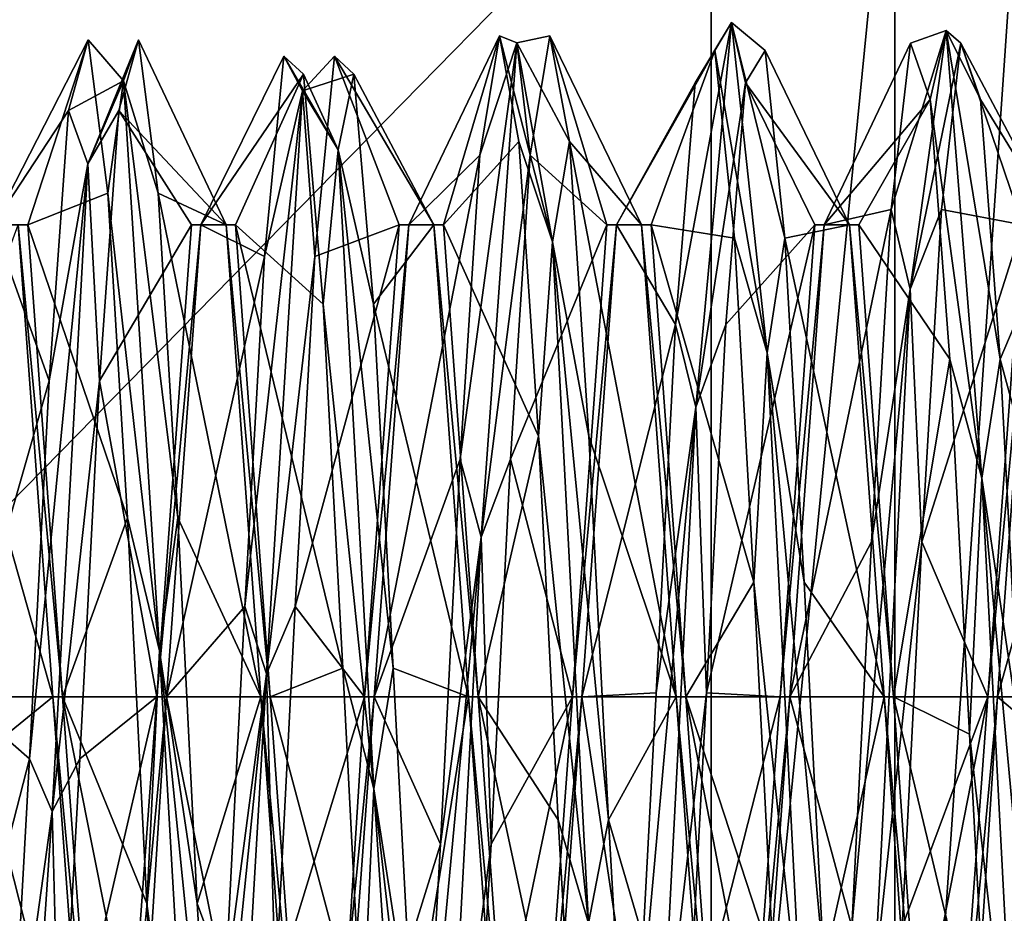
# Model space of a CAD drawing. Header units: millimetres. Extents: x -94 to 205, y -120 to 508.
# Tile 35 of 161: x -10.15 to -6.36, y -0.83 to 2.61. Entities that reach past the tile are written whole.
import ezdxf

# ---------------------------------------------------------------- set-up
doc = ezdxf.new("R2010")
doc.units = ezdxf.units.MM
doc.header["$LTSCALE"] = 65.185185
for name, color, linetype in [('24', 7, 'CONTINUOUS'), ('26', 7, 'CONTINUOUS'), ('769', 7, 'CONTINUOUS'), ('770', 7, 'CONTINUOUS'), ('771', 7, 'CONTINUOUS'), ('772', 7, 'CONTINUOUS'), ('773', 7, 'CONTINUOUS'), ('774', 7, 'CONTINUOUS'), ('776', 7, 'CONTINUOUS'), ('912', 7, 'CONTINUOUS'), ('913', 7, 'CONTINUOUS'), ('914', 7, 'CONTINUOUS'), ('915', 7, 'CONTINUOUS'), ('916', 7, 'CONTINUOUS'), ('917', 7, 'CONTINUOUS'), ('931', 7, 'CONTINUOUS'), ('932', 7, 'CONTINUOUS'), ('933', 7, 'CONTINUOUS'), ('934', 7, 'CONTINUOUS'), ('935', 7, 'CONTINUOUS')]:
    doc.layers.add(name, color=color, linetype=linetype)

msp = doc.modelspace()

# ---------------------------------------------------------------- linework, layer by layer
at = {"layer": '24', "linetype": 'CONTINUOUS'}
for points in [[(-23.5, 0, 71), (23.5, 0, 71), (19.0165, 13.8066, 71), (-23.5, 0, 71)], [(-19.0165, 13.8066, 71), (-23.5, 0, 71), (19.0165, 13.8066, 71), (-19.0165, 13.8066, 71)], [(-19.0165, -13.8066, 71), (23.5, 0, 71), (-23.5, 0, 71), (-19.0165, -13.8066, 71)], [(19.0165, -13.8066, 71), (23.5, 0, 71), (-19.0165, -13.8066, 71), (19.0165, -13.8066, 71)]]:
    msp.add_3dface(points, dxfattribs=at)
at = {"layer": '26', "linetype": 'CONTINUOUS'}
for points in [[(-6.7762, 3.6771, 43), (-6.2361, 4.1667, 43), (-6.7762, -3.6771, 43), (-6.7762, 3.6771, 43)], [(-6.7762, -3.6771, 43), (-6.2361, 4.1667, 43), (-6.2361, -4.1667, 43), (-6.7762, -3.6771, 43)], [(-7.4833, 3.5, 43), (-6.7762, 3.6771, 43), (-7.4833, -3.5, 43), (-7.4833, 3.5, 43)], [(-7.4833, -3.5, 43), (-6.7762, 3.6771, 43), (-6.7762, -3.6771, 43), (-7.4833, -3.5, 43)], [(-14.3483, 3.5, 43), (-7.4833, 3.5, 43), (-14.3483, -3.5, 43), (-14.3483, 3.5, 43)], [(-14.3483, -3.5, 43), (-7.4833, 3.5, 43), (-7.4833, -3.5, 43), (-14.3483, -3.5, 43)]]:
    msp.add_3dface(points, dxfattribs=at)
at = {"layer": '769', "linetype": 'CONTINUOUS'}
for points in [[(-9.9581, 2.259, 47.824), (-9.7464, 2.3728, 50.0629), (-9.8827, 2.5308, 49.2851), (-9.9581, 2.259, 47.824)], [(-9.7464, 2.3728, 50.0629), (-9.8841, 2.0537, 47.4055), (-9.6887, 2.5308, 49.2851), (-9.7464, 2.3728, 50.0629)], [(-9.6887, 2.5308, 49.2851), (-9.8841, 2.0537, 47.4055), (-9.7641, 2.259, 47.824), (-9.6887, 2.5308, 49.2851)], [(-9.8827, 2.5308, 49.2851), (-9.7464, 2.3728, 50.0629), (-9.8073, 1.9407, 50.6492), (-9.8827, 2.5308, 49.2851)], [(-9.6133, 1.9407, 50.6492), (-9.7464, 2.3728, 50.0629), (-9.6887, 2.5308, 49.2851), (-9.6133, 1.9407, 50.6492)], [(-9.8841, 2.0537, 47.4055), (-9.7464, 2.3728, 50.0629), (-9.9581, 2.259, 47.824), (-9.8841, 2.0537, 47.4055)], [(-9.7464, 2.3728, 50.0629), (-9.6087, 0.1774, 51.5939), (-9.8073, 1.9407, 50.6492), (-9.7464, 2.3728, 50.0629)], [(-9.6087, 0.1774, 51.5939), (-9.7464, 2.3728, 50.0629), (-9.5379, 0.6898, 51.4516), (-9.6087, 0.1774, 51.5939)], [(-9.5379, 0.6898, 51.4516), (-9.7464, 2.3728, 50.0629), (-9.6133, 1.9407, 50.6492), (-9.5379, 0.6898, 51.4516)], [(-10.0335, 1.218, 46.7634), (-9.8841, 2.0537, 47.4055), (-9.9581, 2.259, 47.824), (-10.0335, 1.218, 46.7634)], [(-9.7641, 2.259, 47.824), (-9.8841, 2.0537, 47.4055), (-9.8395, 1.218, 46.7634), (-9.7641, 2.259, 47.824)], [(-10.0217, -0.4418, 46.4378), (-9.8841, 2.0537, 47.4055), (-10.1089, -0.2378, 46.4643), (-10.0217, -0.4418, 46.4378)], [(-10.1089, -0.2378, 46.4643), (-9.8841, 2.0537, 47.4055), (-10.0335, 1.218, 46.7634), (-10.1089, -0.2378, 46.4643)], [(-9.8841, 2.0537, 47.4055), (-10.0217, -0.4418, 46.4378), (-9.8395, 1.218, 46.7634), (-9.8841, 2.0537, 47.4055)], [(-9.8073, 1.9407, 50.6492), (-9.6087, 0.1774, 51.5939), (-9.7319, 0.6898, 51.4516), (-9.8073, 1.9407, 50.6492)], [(-9.8395, 1.218, 46.7634), (-10.0217, -0.4418, 46.4378), (-9.9149, -0.2378, 46.4643), (-9.8395, 1.218, 46.7634)], [(-9.7319, 0.6898, 51.4516), (-9.6087, 0.1774, 51.5939), (-9.6565, -0.7961, 51.4192), (-9.7319, 0.6898, 51.4516)], [(-9.4625, -0.7961, 51.4192), (-9.6087, 0.1774, 51.5939), (-9.5379, 0.6898, 51.4516), (-9.4625, -0.7961, 51.4192)], [(-9.6087, 0.1774, 51.5939), (-9.471, -2.206, 50.3761), (-9.6565, -0.7961, 51.4192), (-9.6087, 0.1774, 51.5939)], [(-9.471, -2.206, 50.3761), (-9.6087, 0.1774, 51.5939), (-9.3871, -2.0108, 50.563), (-9.471, -2.206, 50.3761)], [(-9.3871, -2.0108, 50.563), (-9.6087, 0.1774, 51.5939), (-9.4625, -0.7961, 51.4192), (-9.3871, -2.0108, 50.563)], [(-10.1843, -1.6126, 47.0288), (-10.0217, -0.4418, 46.4378), (-10.1089, -0.2378, 46.4643), (-10.1843, -1.6126, 47.0288)], [(-9.9149, -0.2378, 46.4643), (-10.0217, -0.4418, 46.4378), (-9.9903, -1.6126, 47.0288), (-9.9149, -0.2378, 46.4643)], [(-10.1594, -2.4691, 48.1853), (-10.0217, -0.4418, 46.4378), (-10.1843, -1.6126, 47.0288), (-10.1594, -2.4691, 48.1853)], [(-10.0217, -0.4418, 46.4378), (-10.1594, -2.4691, 48.1853), (-9.9903, -1.6126, 47.0288), (-10.0217, -0.4418, 46.4378)], [(-9.6565, -0.7961, 51.4192), (-9.471, -2.206, 50.3761), (-9.5811, -2.0108, 50.563), (-9.6565, -0.7961, 51.4192)]]:
    msp.add_3dface(points, dxfattribs=at)
at = {"layer": '770', "linetype": 'CONTINUOUS'}
for points in [[(-9.9581, 2.259, 47.824), (-9.8827, 2.5308, 49.2851), (-10.2483, 1.8186, 47.9499), (-9.9581, 2.259, 47.824)], [(-10.2483, 1.8186, 47.9499), (-9.8827, 2.5308, 49.2851), (-10.115, 1.8186, 50.0501), (-10.2483, 1.8186, 47.9499)], [(-9.8827, 2.5308, 49.2851), (-9.8073, 1.9407, 50.6492), (-10.115, 1.8186, 50.0501), (-9.8827, 2.5308, 49.2851)], [(-10.0335, 1.218, 46.7634), (-9.9581, 2.259, 47.824), (-10.2483, 1.8186, 47.9499), (-10.0335, 1.218, 46.7634)], [(-9.8073, 1.9407, 50.6492), (-9.7319, 0.6898, 51.4516), (-10.115, 1.8186, 50.0501), (-9.8073, 1.9407, 50.6492)], [(-10.3816, 0, 46.9), (-10.0335, 1.218, 46.7634), (-10.2483, 1.8186, 47.9499), (-10.3816, 0, 46.9)], [(-10.115, 1.8186, 50.0501), (-9.7319, 0.6898, 51.4516), (-9.9816, 0, 51.1), (-10.115, 1.8186, 50.0501)], [(-10.1089, -0.2378, 46.4643), (-10.0335, 1.218, 46.7634), (-10.3816, 0, 46.9), (-10.1089, -0.2378, 46.4643)], [(-9.7319, 0.6898, 51.4516), (-9.6565, -0.7961, 51.4192), (-9.9816, 0, 51.1), (-9.7319, 0.6898, 51.4516)], [(-10.515, -1.8186, 47.9499), (-10.1089, -0.2378, 46.4643), (-10.3816, 0, 46.9), (-10.515, -1.8186, 47.9499)], [(-9.6565, -0.7961, 51.4192), (-9.5811, -2.0108, 50.563), (-9.9816, 0, 51.1), (-9.6565, -0.7961, 51.4192)], [(-9.9816, 0, 51.1), (-9.5811, -2.0108, 50.563), (-9.8483, -1.8187, 50.05), (-9.9816, 0, 51.1)], [(-10.1843, -1.6126, 47.0288), (-10.1089, -0.2378, 46.4643), (-10.515, -1.8186, 47.9499), (-10.1843, -1.6126, 47.0288)]]:
    msp.add_3dface(points, dxfattribs=at)
at = {"layer": '771', "linetype": 'CONTINUOUS'}
for points in [[(-9.6887, 2.5308, 49.2851), (-9.7641, 2.259, 47.824), (-9.3517, 1.8186, 50.0501), (-9.6887, 2.5308, 49.2851)], [(-9.6133, 1.9407, 50.6492), (-9.6887, 2.5308, 49.2851), (-9.3517, 1.8186, 50.0501), (-9.6133, 1.9407, 50.6492)], [(-9.7641, 2.259, 47.824), (-9.8395, 1.218, 46.7634), (-9.485, 1.8186, 47.9499), (-9.7641, 2.259, 47.824)], [(-9.3517, 1.8186, 50.0501), (-9.7641, 2.259, 47.824), (-9.485, 1.8186, 47.9499), (-9.3517, 1.8186, 50.0501)], [(-9.5379, 0.6898, 51.4516), (-9.6133, 1.9407, 50.6492), (-9.2184, 0, 51.1), (-9.5379, 0.6898, 51.4516)], [(-9.2184, 0, 51.1), (-9.6133, 1.9407, 50.6492), (-9.3517, 1.8186, 50.0501), (-9.2184, 0, 51.1)], [(-10.0184, 0, 51.1), (-10.3673, 1.2319, 51.229), (-10.1517, 1.8186, 50.0501), (-10.0184, 0, 51.1)], [(-9.485, 1.8186, 47.9499), (-9.8395, 1.218, 46.7634), (-9.6184, 0, 46.9), (-9.485, 1.8186, 47.9499)], [(-10.2919, -0.222, 51.5371), (-10.3673, 1.2319, 51.229), (-10.0184, 0, 51.1), (-10.2919, -0.222, 51.5371)], [(-9.8395, 1.218, 46.7634), (-9.9149, -0.2378, 46.4643), (-9.6184, 0, 46.9), (-9.8395, 1.218, 46.7634)], [(-9.4625, -0.7961, 51.4192), (-9.5379, 0.6898, 51.4516), (-9.2184, 0, 51.1), (-9.4625, -0.7961, 51.4192)], [(-9.885, -1.8186, 50.0501), (-10.2919, -0.222, 51.5371), (-10.0184, 0, 51.1), (-9.885, -1.8186, 50.0501)], [(-9.9149, -0.2378, 46.4643), (-9.9903, -1.6126, 47.0288), (-9.6184, 0, 46.9), (-9.9149, -0.2378, 46.4643)], [(-9.6184, 0, 46.9), (-9.9903, -1.6126, 47.0288), (-9.7517, -1.8186, 47.9499), (-9.6184, 0, 46.9)], [(-9.085, -1.8187, 50.05), (-9.4625, -0.7961, 51.4192), (-9.2184, 0, 51.1), (-9.085, -1.8187, 50.05)], [(-10.2165, -1.6003, 50.9812), (-10.2919, -0.222, 51.5371), (-9.885, -1.8186, 50.0501), (-10.2165, -1.6003, 50.9812)], [(-9.3871, -2.0108, 50.563), (-9.4625, -0.7961, 51.4192), (-9.085, -1.8187, 50.05), (-9.3871, -2.0108, 50.563)]]:
    msp.add_3dface(points, dxfattribs=at)
at = {"layer": '772', "linetype": 'CONTINUOUS'}
for points in [[(-7.5434, 1.1167, 46.652), (-7.4057, 2.5973, 48.8817), (-7.6208, 1.4347, 46.8957), (-7.5434, 1.1167, 46.652)], [(-7.6208, 1.4347, 46.8957), (-7.4057, 2.5973, 48.8817), (-7.5454, 2.3649, 48.0548), (-7.6208, 1.4347, 46.8957)], [(-7.5454, 2.3649, 48.0548), (-7.4057, 2.5973, 48.8817), (-7.47, 2.4898, 49.5357), (-7.5454, 2.3649, 48.0548)], [(-7.4057, 2.5973, 48.8817), (-7.5434, 1.1167, 46.652), (-7.3514, 2.3649, 48.0548), (-7.4057, 2.5973, 48.8817)], [(-7.4057, 2.5973, 48.8817), (-7.268, 1.3255, 51.2367), (-7.47, 2.4898, 49.5357), (-7.4057, 2.5973, 48.8817)], [(-7.268, 1.3255, 51.2367), (-7.4057, 2.5973, 48.8817), (-7.2006, 1.7669, 50.8342), (-7.268, 1.3255, 51.2367)], [(-7.2006, 1.7669, 50.8342), (-7.4057, 2.5973, 48.8817), (-7.276, 2.4898, 49.5357), (-7.2006, 1.7669, 50.8342)], [(-7.276, 2.4898, 49.5357), (-7.4057, 2.5973, 48.8817), (-7.3514, 2.3649, 48.0548), (-7.276, 2.4898, 49.5357)], [(-8.3748, 2.0862, 47.5392), (-8.2318, 2.5189, 48.3557), (-8.2994, 2.5463, 48.9524), (-8.3748, 2.0862, 47.5392)], [(-8.2318, 2.5189, 48.3557), (-8.0942, 1.7529, 50.9202), (-8.2994, 2.5463, 48.9524), (-8.2318, 2.5189, 48.3557)], [(-8.2994, 2.5463, 48.9524), (-8.0942, 1.7529, 50.9202), (-8.224, 2.1394, 50.3818), (-8.2994, 2.5463, 48.9524)], [(-8.03, 2.1394, 50.3818), (-8.2318, 2.5189, 48.3557), (-8.1054, 2.5463, 48.9524), (-8.03, 2.1394, 50.3818)], [(-8.1054, 2.5463, 48.9524), (-8.2318, 2.5189, 48.3557), (-8.1808, 2.0862, 47.5392), (-8.1054, 2.5463, 48.9524)], [(-6.7173, 1.571, 46.9283), (-6.5796, 2.5671, 49.4126), (-6.7914, 1.8777, 47.2794), (-6.7173, 1.571, 46.9283)], [(-6.7914, 1.8777, 47.2794), (-6.5796, 2.5671, 49.4126), (-6.716, 2.5183, 48.6204), (-6.7914, 1.8777, 47.2794)], [(-6.5796, 2.5671, 49.4126), (-6.7173, 1.571, 46.9283), (-6.5221, 2.5183, 48.6204), (-6.5796, 2.5671, 49.4126)], [(-6.716, 2.5183, 48.6204), (-6.5796, 2.5671, 49.4126), (-6.6406, 2.3014, 50.0907), (-6.716, 2.5183, 48.6204)], [(-6.5796, 2.5671, 49.4126), (-6.4419, 0.8427, 51.4596), (-6.6406, 2.3014, 50.0907), (-6.5796, 2.5671, 49.4126)], [(-6.4419, 0.8427, 51.4596), (-6.5796, 2.5671, 49.4126), (-6.3713, 1.3008, 51.1895), (-6.4419, 0.8427, 51.4596)], [(-6.3713, 1.3008, 51.1895), (-6.5796, 2.5671, 49.4126), (-6.4467, 2.3014, 50.0907), (-6.3713, 1.3008, 51.1895)], [(-6.4467, 2.3014, 50.0907), (-6.5796, 2.5671, 49.4126), (-6.5221, 2.5183, 48.6204), (-6.4467, 2.3014, 50.0907)], [(-8.3695, 0.6156, 46.4739), (-8.2318, 2.5189, 48.3557), (-8.4502, 0.9157, 46.6235), (-8.3695, 0.6156, 46.4739)], [(-8.4502, 0.9157, 46.6235), (-8.2318, 2.5189, 48.3557), (-8.3748, 2.0862, 47.5392), (-8.4502, 0.9157, 46.6235)], [(-8.2318, 2.5189, 48.3557), (-8.3695, 0.6156, 46.4739), (-8.1808, 2.0862, 47.5392), (-8.2318, 2.5189, 48.3557)], [(-8.0942, 1.7529, 50.9202), (-8.2318, 2.5189, 48.3557), (-8.03, 2.1394, 50.3818), (-8.0942, 1.7529, 50.9202)], [(-6.5221, 2.5183, 48.6204), (-6.7173, 1.571, 46.9283), (-6.5975, 1.8777, 47.2794), (-6.5221, 2.5183, 48.6204)], [(-9.2041, 1.697, 47.101), (-9.058, 2.3351, 47.8567), (-9.1287, 2.468, 48.3716), (-9.2041, 1.697, 47.101)], [(-9.058, 2.3351, 47.8567), (-8.9203, 2.1069, 50.5234), (-9.1287, 2.468, 48.3716), (-9.058, 2.3351, 47.8567)], [(-9.1287, 2.468, 48.3716), (-8.9203, 2.1069, 50.5234), (-9.0533, 2.3986, 49.8561), (-9.1287, 2.468, 48.3716)], [(-8.8594, 2.3986, 49.8561), (-9.058, 2.3351, 47.8567), (-8.9348, 2.468, 48.3716), (-8.8594, 2.3986, 49.8561)], [(-8.9348, 2.468, 48.3716), (-9.058, 2.3351, 47.8567), (-9.0102, 1.697, 47.101), (-8.9348, 2.468, 48.3716)], [(-7.47, 2.4898, 49.5357), (-7.268, 1.3255, 51.2367), (-7.3946, 1.7669, 50.8342), (-7.47, 2.4898, 49.5357)], [(-8.9203, 2.1069, 50.5234), (-9.058, 2.3351, 47.8567), (-8.8594, 2.3986, 49.8561), (-8.9203, 2.1069, 50.5234)], [(-9.0533, 2.3986, 49.8561), (-8.9203, 2.1069, 50.5234), (-8.9779, 1.5123, 51.0491), (-9.0533, 2.3986, 49.8561)], [(-8.784, 1.5123, 51.0491), (-8.9203, 2.1069, 50.5234), (-8.8594, 2.3986, 49.8561), (-8.784, 1.5123, 51.0491)], [(-7.3514, 2.3649, 48.0548), (-7.5434, 1.1167, 46.652), (-7.4268, 1.4347, 46.8957), (-7.3514, 2.3649, 48.0548)], [(-9.1956, 0.0888, 46.4015), (-9.058, 2.3351, 47.8567), (-9.2795, 0.3482, 46.4771), (-9.1956, 0.0888, 46.4015)], [(-9.2795, 0.3482, 46.4771), (-9.058, 2.3351, 47.8567), (-9.2041, 1.697, 47.101), (-9.2795, 0.3482, 46.4771)], [(-9.058, 2.3351, 47.8567), (-9.1956, 0.0888, 46.4015), (-9.0102, 1.697, 47.101), (-9.058, 2.3351, 47.8567)], [(-6.6406, 2.3014, 50.0907), (-6.4419, 0.8427, 51.4596), (-6.5652, 1.3008, 51.1895), (-6.6406, 2.3014, 50.0907)], [(-8.224, 2.1394, 50.3818), (-8.0942, 1.7529, 50.9202), (-8.1486, 1.0039, 51.3406), (-8.224, 2.1394, 50.3818)], [(-7.9546, 1.0039, 51.3406), (-8.0942, 1.7529, 50.9202), (-8.03, 2.1394, 50.3818), (-7.9546, 1.0039, 51.3406)], [(-8.9203, 2.1069, 50.5234), (-8.7826, -0.354, 51.5758), (-8.9779, 1.5123, 51.0491), (-8.9203, 2.1069, 50.5234)], [(-8.7826, -0.354, 51.5758), (-8.9203, 2.1069, 50.5234), (-8.7086, 0.1111, 51.5444), (-8.7826, -0.354, 51.5758)], [(-8.7086, 0.1111, 51.5444), (-8.9203, 2.1069, 50.5234), (-8.784, 1.5123, 51.0491), (-8.7086, 0.1111, 51.5444)], [(-8.1808, 2.0862, 47.5392), (-8.3695, 0.6156, 46.4739), (-8.2562, 0.9157, 46.6235), (-8.1808, 2.0862, 47.5392)], [(-6.8668, 0.5976, 46.5243), (-6.7173, 1.571, 46.9283), (-6.7914, 1.8777, 47.2794), (-6.8668, 0.5976, 46.5243)], [(-6.5975, 1.8777, 47.2794), (-6.7173, 1.571, 46.9283), (-6.6729, 0.5976, 46.5243), (-6.5975, 1.8777, 47.2794)], [(-8.0942, 1.7529, 50.9202), (-7.9565, -0.8707, 51.4499), (-8.1486, 1.0039, 51.3406), (-8.0942, 1.7529, 50.9202)], [(-7.9565, -0.8707, 51.4499), (-8.0942, 1.7529, 50.9202), (-7.8792, -0.4735, 51.5024), (-7.9565, -0.8707, 51.4499)], [(-7.8792, -0.4735, 51.5024), (-8.0942, 1.7529, 50.9202), (-7.9546, 1.0039, 51.3406), (-7.8792, -0.4735, 51.5024)], [(-7.3946, 1.7669, 50.8342), (-7.268, 1.3255, 51.2367), (-7.3192, 0.4422, 51.5081), (-7.3946, 1.7669, 50.8342)], [(-7.1252, 0.4422, 51.5081), (-7.268, 1.3255, 51.2367), (-7.2006, 1.7669, 50.8342), (-7.1252, 0.4422, 51.5081)], [(-9.0102, 1.697, 47.101), (-9.1956, 0.0888, 46.4015), (-9.0855, 0.3482, 46.4771), (-9.0102, 1.697, 47.101)], [(-6.855, -1.0899, 46.6394), (-6.7173, 1.571, 46.9283), (-6.9422, -0.886, 46.6123), (-6.855, -1.0899, 46.6394)], [(-6.9422, -0.886, 46.6123), (-6.7173, 1.571, 46.9283), (-6.8668, 0.5976, 46.5243), (-6.9422, -0.886, 46.6123)], [(-6.7173, 1.571, 46.9283), (-6.855, -1.0899, 46.6394), (-6.6729, 0.5976, 46.5243), (-6.7173, 1.571, 46.9283)], [(-8.9779, 1.5123, 51.0491), (-8.7826, -0.354, 51.5758), (-8.9025, 0.1111, 51.5444), (-8.9779, 1.5123, 51.0491)], [(-7.6962, 0.0159, 46.4533), (-7.5434, 1.1167, 46.652), (-7.6208, 1.4347, 46.8957), (-7.6962, 0.0159, 46.4533)], [(-7.4268, 1.4347, 46.8957), (-7.5434, 1.1167, 46.652), (-7.5022, 0.0159, 46.4533), (-7.4268, 1.4347, 46.8957)], [(-7.268, 1.3255, 51.2367), (-7.1303, -1.3509, 51.2215), (-7.3192, 0.4422, 51.5081), (-7.268, 1.3255, 51.2367)], [(-7.1303, -1.3509, 51.2215), (-7.268, 1.3255, 51.2367), (-7.0498, -1.033, 51.3279), (-7.1303, -1.3509, 51.2215)], [(-7.0498, -1.033, 51.3279), (-7.268, 1.3255, 51.2367), (-7.1252, 0.4422, 51.5081), (-7.0498, -1.033, 51.3279)], [(-6.5652, 1.3008, 51.1895), (-6.4419, 0.8427, 51.4596), (-6.4898, -0.1428, 51.5428), (-6.5652, 1.3008, 51.1895)], [(-6.2959, -0.1428, 51.5428), (-6.4419, 0.8427, 51.4596), (-6.3713, 1.3008, 51.1895), (-6.2959, -0.1428, 51.5428)], [(-7.6811, -1.5473, 46.9106), (-7.5434, 1.1167, 46.652), (-7.7716, -1.4083, 46.878), (-7.6811, -1.5473, 46.9106)], [(-7.7716, -1.4083, 46.878), (-7.5434, 1.1167, 46.652), (-7.6962, 0.0159, 46.4533), (-7.7716, -1.4083, 46.878)], [(-7.5434, 1.1167, 46.652), (-7.6811, -1.5473, 46.9106), (-7.5022, 0.0159, 46.4533), (-7.5434, 1.1167, 46.652)], [(-8.1486, 1.0039, 51.3406), (-7.9565, -0.8707, 51.4499), (-8.0732, -0.4735, 51.5024), (-8.1486, 1.0039, 51.3406)], [(-8.5256, -0.5667, 46.5171), (-8.3695, 0.6156, 46.4739), (-8.4502, 0.9157, 46.6235), (-8.5256, -0.5667, 46.5171)], [(-8.2562, 0.9157, 46.6235), (-8.3695, 0.6156, 46.4739), (-8.3316, -0.5667, 46.5171), (-8.2562, 0.9157, 46.6235)], [(-6.4419, 0.8427, 51.4596), (-6.3042, -1.7746, 50.9002), (-6.4898, -0.1428, 51.5428), (-6.4419, 0.8427, 51.4596)], [(-6.3042, -1.7746, 50.9002), (-6.4419, 0.8427, 51.4596), (-6.2205, -1.5378, 51.0301), (-6.3042, -1.7746, 50.9002)], [(-6.2205, -1.5378, 51.0301), (-6.4419, 0.8427, 51.4596), (-6.2959, -0.1428, 51.5428), (-6.2205, -1.5378, 51.0301)], [(-8.5072, -1.9401, 47.2691), (-8.3695, 0.6156, 46.4739), (-8.601, -1.8561, 47.2561), (-8.5072, -1.9401, 47.2691)], [(-8.601, -1.8561, 47.2561), (-8.3695, 0.6156, 46.4739), (-8.5256, -0.5667, 46.5171), (-8.601, -1.8561, 47.2561)], [(-8.3695, 0.6156, 46.4739), (-8.5072, -1.9401, 47.2691), (-8.3316, -0.5667, 46.5171), (-8.3695, 0.6156, 46.4739)], [(-6.6729, 0.5976, 46.5243), (-6.855, -1.0899, 46.6394), (-6.7482, -0.886, 46.6123), (-6.6729, 0.5976, 46.5243)], [(-7.3192, 0.4422, 51.5081), (-7.1303, -1.3509, 51.2215), (-7.2438, -1.033, 51.3279), (-7.3192, 0.4422, 51.5081)], [(-9.3549, -1.1193, 46.7124), (-9.1956, 0.0888, 46.4015), (-9.2795, 0.3482, 46.4771), (-9.3549, -1.1193, 46.7124)], [(-9.0855, 0.3482, 46.4771), (-9.1956, 0.0888, 46.4015), (-9.1609, -1.1193, 46.7124), (-9.0855, 0.3482, 46.4771)], [(-9.4303, -2.2056, 47.7266), (-9.3333, -2.2517, 47.7), (-9.1956, 0.0888, 46.4015), (-9.4303, -2.2056, 47.7266)], [(-9.4303, -2.2056, 47.7266), (-9.1956, 0.0888, 46.4015), (-9.3549, -1.1193, 46.7124), (-9.4303, -2.2056, 47.7266)], [(-9.1956, 0.0888, 46.4015), (-9.3333, -2.2517, 47.7), (-9.1609, -1.1193, 46.7124), (-9.1956, 0.0888, 46.4015)], [(-8.9025, 0.1111, 51.5444), (-8.7826, -0.354, 51.5758), (-8.8271, -1.328, 51.1732), (-8.9025, 0.1111, 51.5444)], [(-8.6332, -1.328, 51.1732), (-8.7826, -0.354, 51.5758), (-8.7086, 0.1111, 51.5444), (-8.6332, -1.328, 51.1732)], [(-7.5022, 0.0159, 46.4533), (-7.6811, -1.5473, 46.9106), (-7.5776, -1.4083, 46.878), (-7.5022, 0.0159, 46.4533)], [(-6.4898, -0.1428, 51.5428), (-6.3042, -1.7746, 50.9002), (-6.4145, -1.5378, 51.0301), (-6.4898, -0.1428, 51.5428)], [(-8.7826, -0.354, 51.5758), (-8.6449, -2.4398, 49.8985), (-8.8271, -1.328, 51.1732), (-8.7826, -0.354, 51.5758)], [(-8.6449, -2.4398, 49.8985), (-8.7826, -0.354, 51.5758), (-8.5578, -2.3148, 50.0619), (-8.6449, -2.4398, 49.8985)], [(-8.5578, -2.3148, 50.0619), (-8.7826, -0.354, 51.5758), (-8.6332, -1.328, 51.1732), (-8.5578, -2.3148, 50.0619)], [(-8.0732, -0.4735, 51.5024), (-7.9565, -0.8707, 51.4499), (-7.9978, -1.7896, 50.812), (-8.0732, -0.4735, 51.5024)], [(-7.8038, -1.7896, 50.812), (-7.9565, -0.8707, 51.4499), (-7.8792, -0.4735, 51.5024), (-7.8038, -1.7896, 50.812)], [(-8.3316, -0.5667, 46.5171), (-8.5072, -1.9401, 47.2691), (-8.407, -1.8561, 47.2561), (-8.3316, -0.5667, 46.5171)]]:
    msp.add_3dface(points, dxfattribs=at)
at = {"layer": '773', "linetype": 'CONTINUOUS'}
for points in [[(-8.3748, 2.0862, 47.5392), (-8.2994, 2.5463, 48.9524), (-8.6483, 1.8186, 47.9499), (-8.3748, 2.0862, 47.5392)], [(-8.6483, 1.8186, 47.9499), (-8.2994, 2.5463, 48.9524), (-8.515, 1.8186, 50.0501), (-8.6483, 1.8186, 47.9499)], [(-8.2994, 2.5463, 48.9524), (-8.224, 2.1394, 50.3818), (-8.515, 1.8186, 50.0501), (-8.2994, 2.5463, 48.9524)], [(-6.7914, 1.8777, 47.2794), (-6.716, 2.5183, 48.6204), (-7.0483, 1.8186, 47.9499), (-6.7914, 1.8777, 47.2794)], [(-6.716, 2.5183, 48.6204), (-6.6406, 2.3014, 50.0907), (-7.0483, 1.8186, 47.9499), (-6.716, 2.5183, 48.6204)], [(-9.2041, 1.697, 47.101), (-9.1287, 2.468, 48.3716), (-9.4483, 1.8186, 47.9499), (-9.2041, 1.697, 47.101)], [(-9.1287, 2.468, 48.3716), (-9.0533, 2.3986, 49.8561), (-9.4483, 1.8186, 47.9499), (-9.1287, 2.468, 48.3716)], [(-7.5454, 2.3649, 48.0548), (-7.47, 2.4898, 49.5357), (-7.8483, 1.8186, 47.9499), (-7.5454, 2.3649, 48.0548)], [(-7.8483, 1.8186, 47.9499), (-7.47, 2.4898, 49.5357), (-7.715, 1.8186, 50.0501), (-7.8483, 1.8186, 47.9499)], [(-7.47, 2.4898, 49.5357), (-7.3946, 1.7669, 50.8342), (-7.715, 1.8186, 50.0501), (-7.47, 2.4898, 49.5357)], [(-9.4483, 1.8186, 47.9499), (-9.0533, 2.3986, 49.8561), (-9.315, 1.8186, 50.0501), (-9.4483, 1.8186, 47.9499)], [(-9.0533, 2.3986, 49.8561), (-8.9779, 1.5123, 51.0491), (-9.315, 1.8186, 50.0501), (-9.0533, 2.3986, 49.8561)], [(-7.6208, 1.4347, 46.8957), (-7.5454, 2.3649, 48.0548), (-7.8483, 1.8186, 47.9499), (-7.6208, 1.4347, 46.8957)], [(-7.0483, 1.8186, 47.9499), (-6.6406, 2.3014, 50.0907), (-6.915, 1.8186, 50.0501), (-7.0483, 1.8186, 47.9499)], [(-6.6406, 2.3014, 50.0907), (-6.5652, 1.3008, 51.1895), (-6.915, 1.8186, 50.0501), (-6.6406, 2.3014, 50.0907)], [(-8.224, 2.1394, 50.3818), (-8.1486, 1.0039, 51.3406), (-8.515, 1.8186, 50.0501), (-8.224, 2.1394, 50.3818)], [(-8.4502, 0.9157, 46.6235), (-8.3748, 2.0862, 47.5392), (-8.7816, 0, 46.9), (-8.4502, 0.9157, 46.6235)], [(-8.7816, 0, 46.9), (-8.3748, 2.0862, 47.5392), (-8.6483, 1.8186, 47.9499), (-8.7816, 0, 46.9)], [(-6.8668, 0.5976, 46.5243), (-6.7914, 1.8777, 47.2794), (-7.1816, 0, 46.9), (-6.8668, 0.5976, 46.5243)], [(-7.1816, 0, 46.9), (-6.7914, 1.8777, 47.2794), (-7.0483, 1.8186, 47.9499), (-7.1816, 0, 46.9)], [(-9.5816, 0, 46.9), (-9.2041, 1.697, 47.101), (-9.4483, 1.8186, 47.9499), (-9.5816, 0, 46.9)], [(-8.9779, 1.5123, 51.0491), (-8.9025, 0.1111, 51.5444), (-9.315, 1.8186, 50.0501), (-8.9779, 1.5123, 51.0491)], [(-9.315, 1.8186, 50.0501), (-8.9025, 0.1111, 51.5444), (-9.1816, 0, 51.1), (-9.315, 1.8186, 50.0501)], [(-8.515, 1.8186, 50.0501), (-8.1486, 1.0039, 51.3406), (-8.3816, 0, 51.1), (-8.515, 1.8186, 50.0501)], [(-7.9816, 0, 46.9), (-7.6208, 1.4347, 46.8957), (-7.8483, 1.8186, 47.9499), (-7.9816, 0, 46.9)], [(-7.3946, 1.7669, 50.8342), (-7.3192, 0.4422, 51.5081), (-7.715, 1.8186, 50.0501), (-7.3946, 1.7669, 50.8342)], [(-7.715, 1.8186, 50.0501), (-7.3192, 0.4422, 51.5081), (-7.5816, 0, 51.1), (-7.715, 1.8186, 50.0501)], [(-6.915, 1.8186, 50.0501), (-6.5652, 1.3008, 51.1895), (-6.7816, 0, 51.1), (-6.915, 1.8186, 50.0501)], [(-9.2795, 0.3482, 46.4771), (-9.2041, 1.697, 47.101), (-9.5816, 0, 46.9), (-9.2795, 0.3482, 46.4771)], [(-7.6962, 0.0159, 46.4533), (-7.6208, 1.4347, 46.8957), (-7.9816, 0, 46.9), (-7.6962, 0.0159, 46.4533)], [(-6.5652, 1.3008, 51.1895), (-6.4898, -0.1428, 51.5428), (-6.7816, 0, 51.1), (-6.5652, 1.3008, 51.1895)], [(-8.1486, 1.0039, 51.3406), (-8.0732, -0.4735, 51.5024), (-8.3816, 0, 51.1), (-8.1486, 1.0039, 51.3406)], [(-8.5256, -0.5667, 46.5171), (-8.4502, 0.9157, 46.6235), (-8.7816, 0, 46.9), (-8.5256, -0.5667, 46.5171)], [(-6.9422, -0.886, 46.6123), (-6.8668, 0.5976, 46.5243), (-7.1816, 0, 46.9), (-6.9422, -0.886, 46.6123)], [(-7.3192, 0.4422, 51.5081), (-7.2438, -1.033, 51.3279), (-7.5816, 0, 51.1), (-7.3192, 0.4422, 51.5081)], [(-9.3549, -1.1193, 46.7124), (-9.2795, 0.3482, 46.4771), (-9.5816, 0, 46.9), (-9.3549, -1.1193, 46.7124)], [(-8.9025, 0.1111, 51.5444), (-8.8271, -1.328, 51.1732), (-9.1816, 0, 51.1), (-8.9025, 0.1111, 51.5444)], [(-9.3549, -1.1193, 46.7124), (-9.5816, 0, 46.9), (-9.6483, -1.05, 47.1814), (-9.3549, -1.1193, 46.7124)], [(-9.1816, 0, 51.1), (-8.8271, -1.328, 51.1732), (-9.0483, -1.8186, 50.0501), (-9.1816, 0, 51.1)], [(-8.915, -1.8186, 47.9499), (-8.5256, -0.5667, 46.5171), (-8.7816, 0, 46.9), (-8.915, -1.8186, 47.9499)], [(-8.0732, -0.4735, 51.5024), (-7.9978, -1.7896, 50.812), (-8.3816, 0, 51.1), (-8.0732, -0.4735, 51.5024)], [(-8.3816, 0, 51.1), (-7.9978, -1.7896, 50.812), (-8.2483, -1.8186, 50.0501), (-8.3816, 0, 51.1)], [(-8.115, -1.8186, 47.9499), (-7.7716, -1.4083, 46.878), (-7.9816, 0, 46.9), (-8.115, -1.8186, 47.9499)], [(-7.7716, -1.4083, 46.878), (-7.6962, 0.0159, 46.4533), (-7.9816, 0, 46.9), (-7.7716, -1.4083, 46.878)], [(-7.2438, -1.033, 51.3279), (-7.1684, -2.1564, 50.355), (-7.5816, 0, 51.1), (-7.2438, -1.033, 51.3279)], [(-7.5816, 0, 51.1), (-7.1684, -2.1564, 50.355), (-7.4483, -1.8186, 50.0501), (-7.5816, 0, 51.1)], [(-7.315, -1.8186, 47.9499), (-6.9422, -0.886, 46.6123), (-7.1816, 0, 46.9), (-7.315, -1.8186, 47.9499)], [(-6.4898, -0.1428, 51.5428), (-6.4145, -1.5378, 51.0301), (-6.7816, 0, 51.1), (-6.4898, -0.1428, 51.5428)], [(-6.7816, 0, 51.1), (-6.4145, -1.5378, 51.0301), (-6.665, -1.666, 50.2784), (-6.7816, 0, 51.1)], [(-8.601, -1.8561, 47.2561), (-8.5256, -0.5667, 46.5171), (-8.915, -1.8186, 47.9499), (-8.601, -1.8561, 47.2561)]]:
    msp.add_3dface(points, dxfattribs=at)
at = {"layer": '774', "linetype": 'CONTINUOUS'}
for points in [[(-8.1054, 2.5463, 48.9524), (-8.1808, 2.0862, 47.5392), (-7.885, 1.8186, 47.9499), (-8.1054, 2.5463, 48.9524)], [(-8.03, 2.1394, 50.3818), (-8.1054, 2.5463, 48.9524), (-7.7517, 1.8186, 50.0501), (-8.03, 2.1394, 50.3818)], [(-7.7517, 1.8186, 50.0501), (-8.1054, 2.5463, 48.9524), (-7.885, 1.8186, 47.9499), (-7.7517, 1.8186, 50.0501)], [(-6.5221, 2.5183, 48.6204), (-6.5975, 1.8777, 47.2794), (-6.285, 1.8186, 47.9499), (-6.5221, 2.5183, 48.6204)], [(-6.4467, 2.3014, 50.0907), (-6.5221, 2.5183, 48.6204), (-6.1517, 1.8186, 50.0501), (-6.4467, 2.3014, 50.0907)], [(-6.1517, 1.8186, 50.0501), (-6.5221, 2.5183, 48.6204), (-6.285, 1.8186, 47.9499), (-6.1517, 1.8186, 50.0501)], [(-8.9348, 2.468, 48.3716), (-9.0102, 1.697, 47.101), (-8.685, 1.8186, 47.9499), (-8.9348, 2.468, 48.3716)], [(-8.8594, 2.3986, 49.8561), (-8.9348, 2.468, 48.3716), (-8.5517, 1.8186, 50.0501), (-8.8594, 2.3986, 49.8561)], [(-8.5517, 1.8186, 50.0501), (-8.9348, 2.468, 48.3716), (-8.685, 1.8186, 47.9499), (-8.5517, 1.8186, 50.0501)], [(-7.276, 2.4898, 49.5357), (-7.3514, 2.3649, 48.0548), (-6.9517, 1.8186, 50.0501), (-7.276, 2.4898, 49.5357)], [(-7.2006, 1.7669, 50.8342), (-7.276, 2.4898, 49.5357), (-6.9517, 1.8186, 50.0501), (-7.2006, 1.7669, 50.8342)], [(-8.784, 1.5123, 51.0491), (-8.8594, 2.3986, 49.8561), (-8.5517, 1.8186, 50.0501), (-8.784, 1.5123, 51.0491)], [(-7.3514, 2.3649, 48.0548), (-7.4268, 1.4347, 46.8957), (-7.085, 1.8186, 47.9499), (-7.3514, 2.3649, 48.0548)], [(-6.9517, 1.8186, 50.0501), (-7.3514, 2.3649, 48.0548), (-7.085, 1.8186, 47.9499), (-6.9517, 1.8186, 50.0501)], [(-6.3713, 1.3008, 51.1895), (-6.4467, 2.3014, 50.0907), (-6.1517, 1.8186, 50.0501), (-6.3713, 1.3008, 51.1895)], [(-7.9546, 1.0039, 51.3406), (-8.03, 2.1394, 50.3818), (-7.6184, 0, 51.1), (-7.9546, 1.0039, 51.3406)], [(-7.6184, 0, 51.1), (-8.03, 2.1394, 50.3818), (-7.7517, 1.8186, 50.0501), (-7.6184, 0, 51.1)], [(-8.1808, 2.0862, 47.5392), (-8.2562, 0.9157, 46.6235), (-7.885, 1.8186, 47.9499), (-8.1808, 2.0862, 47.5392)], [(-6.5975, 1.8777, 47.2794), (-6.6729, 0.5976, 46.5243), (-6.285, 1.8186, 47.9499), (-6.5975, 1.8777, 47.2794)], [(-9.0102, 1.697, 47.101), (-9.0855, 0.3482, 46.4771), (-8.685, 1.8186, 47.9499), (-9.0102, 1.697, 47.101)], [(-8.685, 1.8186, 47.9499), (-9.0855, 0.3482, 46.4771), (-8.8184, 0, 46.9), (-8.685, 1.8186, 47.9499)], [(-8.4184, 0, 51.1), (-8.784, 1.5123, 51.0491), (-8.5517, 1.8186, 50.0501), (-8.4184, 0, 51.1)], [(-7.885, 1.8186, 47.9499), (-8.2562, 0.9157, 46.6235), (-8.0184, 0, 46.9), (-7.885, 1.8186, 47.9499)], [(-7.4268, 1.4347, 46.8957), (-7.5022, 0.0159, 46.4533), (-7.085, 1.8186, 47.9499), (-7.4268, 1.4347, 46.8957)], [(-7.085, 1.8186, 47.9499), (-7.5022, 0.0159, 46.4533), (-7.2184, 0, 46.9), (-7.085, 1.8186, 47.9499)], [(-6.8184, 0, 51.1), (-7.2006, 1.7669, 50.8342), (-6.9517, 1.8186, 50.0501), (-6.8184, 0, 51.1)], [(-6.285, 1.8186, 47.9499), (-6.6729, 0.5976, 46.5243), (-6.4184, 0, 46.9), (-6.285, 1.8186, 47.9499)], [(-6.0184, 0, 51.1), (-6.3713, 1.3008, 51.1895), (-6.1517, 1.8186, 50.0501), (-6.0184, 0, 51.1)], [(-7.1252, 0.4422, 51.5081), (-7.2006, 1.7669, 50.8342), (-6.8184, 0, 51.1), (-7.1252, 0.4422, 51.5081)], [(-8.7086, 0.1111, 51.5444), (-8.784, 1.5123, 51.0491), (-8.4184, 0, 51.1), (-8.7086, 0.1111, 51.5444)], [(-6.2959, -0.1428, 51.5428), (-6.3713, 1.3008, 51.1895), (-6.0184, 0, 51.1), (-6.2959, -0.1428, 51.5428)], [(-7.8792, -0.4735, 51.5024), (-7.9546, 1.0039, 51.3406), (-7.6184, 0, 51.1), (-7.8792, -0.4735, 51.5024)], [(-8.2562, 0.9157, 46.6235), (-8.3316, -0.5667, 46.5171), (-8.0184, 0, 46.9), (-8.2562, 0.9157, 46.6235)], [(-6.6729, 0.5976, 46.5243), (-6.7482, -0.886, 46.6123), (-6.4184, 0, 46.9), (-6.6729, 0.5976, 46.5243)], [(-7.0498, -1.033, 51.3279), (-7.1252, 0.4422, 51.5081), (-6.8184, 0, 51.1), (-7.0498, -1.033, 51.3279)], [(-9.0855, 0.3482, 46.4771), (-9.1609, -1.1193, 46.7124), (-8.8184, 0, 46.9), (-9.0855, 0.3482, 46.4771)], [(-8.6332, -1.328, 51.1732), (-8.7086, 0.1111, 51.5444), (-8.4184, 0, 51.1), (-8.6332, -1.328, 51.1732)], [(-8.8184, 0, 46.9), (-9.1609, -1.1193, 46.7124), (-8.885, -1.05, 47.1814), (-8.8184, 0, 46.9)], [(-8.6332, -1.328, 51.1732), (-8.4184, 0, 51.1), (-8.285, -1.8186, 50.0501), (-8.6332, -1.328, 51.1732)], [(-8.3316, -0.5667, 46.5171), (-8.407, -1.8561, 47.2561), (-8.0184, 0, 46.9), (-8.3316, -0.5667, 46.5171)], [(-8.0184, 0, 46.9), (-8.407, -1.8561, 47.2561), (-8.1517, -1.8186, 47.9499), (-8.0184, 0, 46.9)], [(-7.485, -1.8186, 50.0501), (-7.8792, -0.4735, 51.5024), (-7.6184, 0, 51.1), (-7.485, -1.8186, 50.0501)], [(-7.5022, 0.0159, 46.4533), (-7.5776, -1.4083, 46.878), (-7.2184, 0, 46.9), (-7.5022, 0.0159, 46.4533)], [(-7.2184, 0, 46.9), (-7.5776, -1.4083, 46.878), (-7.3517, -1.8186, 47.9499), (-7.2184, 0, 46.9)], [(-6.685, -1.8186, 50.0501), (-7.0498, -1.033, 51.3279), (-6.8184, 0, 51.1), (-6.685, -1.8186, 50.0501)], [(-6.7482, -0.886, 46.6123), (-6.8236, -2.0678, 47.5133), (-6.4184, 0, 46.9), (-6.7482, -0.886, 46.6123)], [(-6.4184, 0, 46.9), (-6.8236, -2.0678, 47.5133), (-6.5517, -1.8186, 47.9499), (-6.4184, 0, 46.9)], [(-7.8038, -1.7896, 50.812), (-7.8792, -0.4735, 51.5024), (-7.485, -1.8186, 50.0501), (-7.8038, -1.7896, 50.812)]]:
    msp.add_3dface(points, dxfattribs=at)
at = {"layer": '776', "linetype": 'CONTINUOUS'}
for points in [[(-6.3816, 0, 46.9), (-6.031, 1.2614, 46.7875), (-6.2483, 1.8186, 47.9499), (-6.3816, 0, 46.9)], [(-6.1086, -0.2312, 46.4637), (-6.031, 1.2614, 46.7875), (-6.3816, 0, 46.9), (-6.1086, -0.2312, 46.4637)], [(-6.465, -1.2784, 47.334), (-6.1086, -0.2312, 46.4637), (-6.3816, 0, 46.9), (-6.465, -1.2784, 47.334)], [(-6.1861, -1.6406, 47.052), (-6.1086, -0.2312, 46.4637), (-6.465, -1.2784, 47.334), (-6.1861, -1.6406, 47.052)]]:
    msp.add_3dface(points, dxfattribs=at)
at = {"layer": '912', "linetype": 'CONTINUOUS'}
for points in [[(-10.2483, 1.8186, 47.9499), (-10.115, 1.8186, 50.0501), (-10.285, 1.8186, 47.9499), (-10.2483, 1.8186, 47.9499)], [(-10.115, 1.8186, 50.0501), (-10.1517, 1.8186, 50.0501), (-10.285, 1.8186, 47.9499), (-10.115, 1.8186, 50.0501)], [(-10.115, 1.8186, 50.0501), (-9.9816, 0, 51.1), (-10.1517, 1.8186, 50.0501), (-10.115, 1.8186, 50.0501)], [(-9.9816, 0, 51.1), (-10.0184, 0, 51.1), (-10.1517, 1.8186, 50.0501), (-9.9816, 0, 51.1)]]:
    msp.add_3dface(points, dxfattribs=at)
at = {"layer": '913', "linetype": 'CONTINUOUS'}
for points in [[(-9.485, 1.8186, 47.9499), (-9.6184, 0, 46.9), (-9.4483, 1.8186, 47.9499), (-9.485, 1.8186, 47.9499)], [(-9.6184, 0, 46.9), (-9.5816, 0, 46.9), (-9.4483, 1.8186, 47.9499), (-9.6184, 0, 46.9)], [(-9.3517, 1.8186, 50.0501), (-9.485, 1.8186, 47.9499), (-9.315, 1.8186, 50.0501), (-9.3517, 1.8186, 50.0501)], [(-9.485, 1.8186, 47.9499), (-9.4483, 1.8186, 47.9499), (-9.315, 1.8186, 50.0501), (-9.485, 1.8186, 47.9499)], [(-9.2184, 0, 51.1), (-9.3517, 1.8186, 50.0501), (-9.1816, 0, 51.1), (-9.2184, 0, 51.1)], [(-9.3517, 1.8186, 50.0501), (-9.315, 1.8186, 50.0501), (-9.1816, 0, 51.1), (-9.3517, 1.8186, 50.0501)]]:
    msp.add_3dface(points, dxfattribs=at)
at = {"layer": '914', "linetype": 'CONTINUOUS'}
for points in [[(-8.7816, 0, 46.9), (-8.6483, 1.8186, 47.9499), (-8.8184, 0, 46.9), (-8.7816, 0, 46.9)], [(-8.6483, 1.8186, 47.9499), (-8.685, 1.8186, 47.9499), (-8.8184, 0, 46.9), (-8.6483, 1.8186, 47.9499)], [(-8.6483, 1.8186, 47.9499), (-8.515, 1.8186, 50.0501), (-8.685, 1.8186, 47.9499), (-8.6483, 1.8186, 47.9499)], [(-8.515, 1.8186, 50.0501), (-8.5517, 1.8186, 50.0501), (-8.685, 1.8186, 47.9499), (-8.515, 1.8186, 50.0501)], [(-8.515, 1.8186, 50.0501), (-8.3816, 0, 51.1), (-8.5517, 1.8186, 50.0501), (-8.515, 1.8186, 50.0501)], [(-8.3816, 0, 51.1), (-8.4184, 0, 51.1), (-8.5517, 1.8186, 50.0501), (-8.3816, 0, 51.1)]]:
    msp.add_3dface(points, dxfattribs=at)
at = {"layer": '915', "linetype": 'CONTINUOUS'}
for points in [[(-7.9816, 0, 46.9), (-7.8483, 1.8186, 47.9499), (-8.0184, 0, 46.9), (-7.9816, 0, 46.9)], [(-7.8483, 1.8186, 47.9499), (-7.885, 1.8186, 47.9499), (-8.0184, 0, 46.9), (-7.8483, 1.8186, 47.9499)], [(-7.8483, 1.8186, 47.9499), (-7.715, 1.8186, 50.0501), (-7.885, 1.8186, 47.9499), (-7.8483, 1.8186, 47.9499)], [(-7.715, 1.8186, 50.0501), (-7.7517, 1.8186, 50.0501), (-7.885, 1.8186, 47.9499), (-7.715, 1.8186, 50.0501)], [(-7.715, 1.8186, 50.0501), (-7.5816, 0, 51.1), (-7.7517, 1.8186, 50.0501), (-7.715, 1.8186, 50.0501)], [(-7.5816, 0, 51.1), (-7.6184, 0, 51.1), (-7.7517, 1.8186, 50.0501), (-7.5816, 0, 51.1)]]:
    msp.add_3dface(points, dxfattribs=at)
at = {"layer": '916', "linetype": 'CONTINUOUS'}
for points in [[(-7.1816, 0, 46.9), (-7.0483, 1.8186, 47.9499), (-7.2184, 0, 46.9), (-7.1816, 0, 46.9)], [(-7.0483, 1.8186, 47.9499), (-7.085, 1.8186, 47.9499), (-7.2184, 0, 46.9), (-7.0483, 1.8186, 47.9499)], [(-7.0483, 1.8186, 47.9499), (-6.915, 1.8186, 50.0501), (-7.085, 1.8186, 47.9499), (-7.0483, 1.8186, 47.9499)], [(-6.915, 1.8186, 50.0501), (-6.9517, 1.8186, 50.0501), (-7.085, 1.8186, 47.9499), (-6.915, 1.8186, 50.0501)], [(-6.915, 1.8186, 50.0501), (-6.7816, 0, 51.1), (-6.9517, 1.8186, 50.0501), (-6.915, 1.8186, 50.0501)], [(-6.7816, 0, 51.1), (-6.8184, 0, 51.1), (-6.9517, 1.8186, 50.0501), (-6.7816, 0, 51.1)]]:
    msp.add_3dface(points, dxfattribs=at)
at = {"layer": '917', "linetype": 'CONTINUOUS'}
for points in [[(-6.285, 1.8186, 47.9499), (-6.4184, 0, 46.9), (-6.2483, 1.8186, 47.9499), (-6.285, 1.8186, 47.9499)], [(-6.4184, 0, 46.9), (-6.3816, 0, 46.9), (-6.2483, 1.8186, 47.9499), (-6.4184, 0, 46.9)]]:
    msp.add_3dface(points, dxfattribs=at)
at = {"layer": '931', "linetype": 'CONTINUOUS'}
for points in [[(-9.9816, 0, 51.1), (-9.8483, -1.8187, 50.05), (-10.0184, 0, 51.1), (-9.9816, 0, 51.1)], [(-9.8483, -1.8187, 50.05), (-9.885, -1.8186, 50.0501), (-10.0184, 0, 51.1), (-9.8483, -1.8187, 50.05)], [(-9.6184, 0, 46.9), (-9.7517, -1.8186, 47.9499), (-9.5816, 0, 46.9), (-9.6184, 0, 46.9)], [(-9.5816, 0, 46.9), (-9.7517, -1.8186, 47.9499), (-9.6483, -1.05, 47.1814), (-9.5816, 0, 46.9)]]:
    msp.add_3dface(points, dxfattribs=at)
at = {"layer": '932', "linetype": 'CONTINUOUS'}
for points in [[(-9.085, -1.8187, 50.05), (-9.2184, 0, 51.1), (-9.0483, -1.8186, 50.0501), (-9.085, -1.8187, 50.05)], [(-9.2184, 0, 51.1), (-9.1816, 0, 51.1), (-9.0483, -1.8186, 50.0501), (-9.2184, 0, 51.1)], [(-8.915, -1.8186, 47.9499), (-8.7816, 0, 46.9), (-8.885, -1.05, 47.1814), (-8.915, -1.8186, 47.9499)], [(-8.7816, 0, 46.9), (-8.8184, 0, 46.9), (-8.885, -1.05, 47.1814), (-8.7816, 0, 46.9)]]:
    msp.add_3dface(points, dxfattribs=at)
at = {"layer": '933', "linetype": 'CONTINUOUS'}
for points in [[(-8.3816, 0, 51.1), (-8.2483, -1.8186, 50.0501), (-8.4184, 0, 51.1), (-8.3816, 0, 51.1)], [(-8.4184, 0, 51.1), (-8.2483, -1.8186, 50.0501), (-8.285, -1.8186, 50.0501), (-8.4184, 0, 51.1)], [(-8.115, -1.8186, 47.9499), (-7.9816, 0, 46.9), (-8.1517, -1.8186, 47.9499), (-8.115, -1.8186, 47.9499)], [(-7.9816, 0, 46.9), (-8.0184, 0, 46.9), (-8.1517, -1.8186, 47.9499), (-7.9816, 0, 46.9)]]:
    msp.add_3dface(points, dxfattribs=at)
at = {"layer": '934', "linetype": 'CONTINUOUS'}
for points in [[(-7.5816, 0, 51.1), (-7.4483, -1.8186, 50.0501), (-7.6184, 0, 51.1), (-7.5816, 0, 51.1)], [(-7.4483, -1.8186, 50.0501), (-7.485, -1.8186, 50.0501), (-7.6184, 0, 51.1), (-7.4483, -1.8186, 50.0501)], [(-7.315, -1.8186, 47.9499), (-7.1816, 0, 46.9), (-7.3517, -1.8186, 47.9499), (-7.315, -1.8186, 47.9499)], [(-7.1816, 0, 46.9), (-7.2184, 0, 46.9), (-7.3517, -1.8186, 47.9499), (-7.1816, 0, 46.9)]]:
    msp.add_3dface(points, dxfattribs=at)
at = {"layer": '935', "linetype": 'CONTINUOUS'}
for points in [[(-6.7816, 0, 51.1), (-6.665, -1.666, 50.2784), (-6.8184, 0, 51.1), (-6.7816, 0, 51.1)], [(-6.665, -1.666, 50.2784), (-6.685, -1.8186, 50.0501), (-6.8184, 0, 51.1), (-6.665, -1.666, 50.2784)], [(-6.4184, 0, 46.9), (-6.5517, -1.8186, 47.9499), (-6.3816, 0, 46.9), (-6.4184, 0, 46.9)], [(-6.5517, -1.8186, 47.9499), (-6.465, -1.2784, 47.334), (-6.3816, 0, 46.9), (-6.5517, -1.8186, 47.9499)]]:
    msp.add_3dface(points, dxfattribs=at)

doc.saveas('drawing.dxf')
